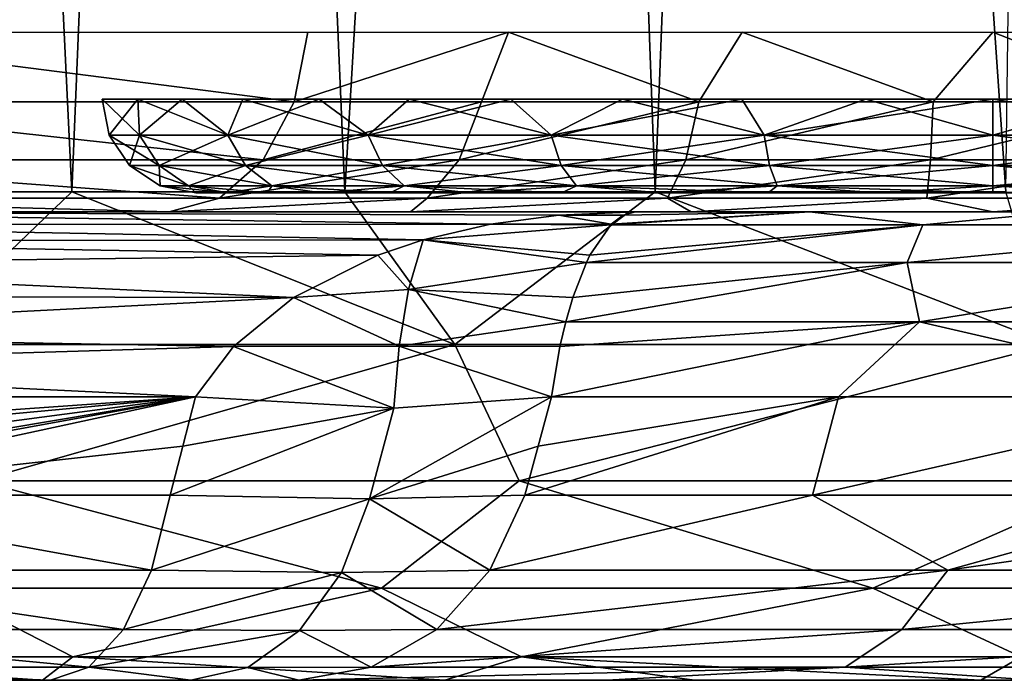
# Model space of a CAD drawing. Header units: millimetres. Extents: x -148 to 148, y -43 to 91.
# Tile 12 of 149: x -100 to -90, y -43 to -36. Entities that reach past the tile are written whole.
import ezdxf

# ---------------------------------------------------------------- set-up
doc = ezdxf.new("R2010")
doc.units = ezdxf.units.MM
doc.header["$LTSCALE"] = 65.185185
for name, color, linetype in [('147', 7, 'CONTINUOUS'), ('148', 7, 'CONTINUOUS'), ('20', 7, 'CONTINUOUS'), ('27', 7, 'CONTINUOUS'), ('29', 7, 'CONTINUOUS'), ('30', 7, 'CONTINUOUS'), ('322', 7, 'CONTINUOUS'), ('323', 7, 'CONTINUOUS'), ('324', 7, 'CONTINUOUS'), ('34', 7, 'CONTINUOUS'), ('44', 7, 'CONTINUOUS'), ('47', 7, 'CONTINUOUS'), ('59', 7, 'CONTINUOUS'), ('62', 7, 'CONTINUOUS'), ('63', 7, 'CONTINUOUS'), ('64', 7, 'CONTINUOUS'), ('73', 7, 'CONTINUOUS'), ('74', 7, 'CONTINUOUS')]:
    doc.layers.add(name, color=color, linetype=linetype)

msp = doc.modelspace()

# ---------------------------------------------------------------- linework, layer by layer
at = {"layer": '147', "color": 7, "linetype": 'Continuous'}
for points in [[(-103.416, -36.579, -20.009), (-103.268, -35.833, -20.156), (-97.453, -36.577, -14.047), (-103.416, -36.579, -20.009)], [(-103.268, -35.833, -20.156), (-97.306, -35.833, -14.194), (-97.453, -36.577, -14.047), (-103.268, -35.833, -20.156)], [(-103.744, -37.198, -19.68), (-103.416, -36.579, -20.009), (-97.782, -37.198, -13.718), (-103.744, -37.198, -19.68)], [(-97.782, -37.198, -13.718), (-103.416, -36.579, -20.009), (-97.453, -36.577, -14.047), (-97.782, -37.198, -13.718)], [(-104.209, -37.607, -19.215), (-103.744, -37.198, -19.68), (-98.247, -37.607, -13.253), (-104.209, -37.607, -19.215)], [(-98.247, -37.607, -13.253), (-103.744, -37.198, -19.68), (-97.782, -37.198, -13.718), (-98.247, -37.607, -13.253)], [(-98.785, -37.75, -12.715), (-104.747, -37.75, -18.677), (-104.209, -37.607, -19.215), (-98.785, -37.75, -12.715)], [(-98.785, -37.75, -12.715), (-104.209, -37.607, -19.215), (-98.247, -37.607, -13.253), (-98.785, -37.75, -12.715)]]:
    msp.add_3dface(points, dxfattribs=at)
at = {"layer": '148', "color": 7, "linetype": 'Continuous'}
for points in [[(-97.453, -36.577, -14.047), (-95.167, -35.833, -12.552), (-95.453, -36.577, -12.48), (-97.453, -36.577, -14.047)], [(-97.453, -36.577, -14.047), (-97.306, -35.833, -14.194), (-95.167, -35.833, -12.552), (-97.453, -36.577, -14.047)], [(-95.453, -36.577, -12.48), (-95.167, -35.833, -12.552), (-93.136, -36.577, -11.437), (-95.453, -36.577, -12.48)], [(-95.167, -35.833, -12.552), (-92.675, -35.833, -11.52), (-93.136, -36.577, -11.437), (-95.167, -35.833, -12.552)], [(-93.136, -36.577, -11.437), (-92.675, -35.833, -11.52), (-90.636, -36.577, -10.979), (-93.136, -36.577, -11.437)], [(-92.675, -35.833, -11.52), (-90.001, -35.833, -11.168), (-90.636, -36.577, -10.979), (-92.675, -35.833, -11.52)], [(-90.636, -36.577, -10.979), (-90.001, -35.833, -11.168), (-88.1, -36.577, -11.132), (-90.636, -36.577, -10.979)], [(-90.001, -35.833, -11.168), (-87.326, -35.833, -11.52), (-88.1, -36.577, -11.132), (-90.001, -35.833, -11.168)], [(-97.782, -37.198, -13.718), (-95.453, -36.577, -12.48), (-95.693, -37.198, -12.082), (-97.782, -37.198, -13.718)], [(-97.782, -37.198, -13.718), (-97.453, -36.577, -14.047), (-95.453, -36.577, -12.48), (-97.782, -37.198, -13.718)], [(-95.693, -37.198, -12.082), (-93.136, -36.577, -11.437), (-93.274, -37.198, -10.993), (-95.693, -37.198, -12.082)], [(-95.453, -36.577, -12.48), (-93.136, -36.577, -11.437), (-95.693, -37.198, -12.082), (-95.453, -36.577, -12.48)], [(-93.136, -36.577, -11.437), (-90.636, -36.577, -10.979), (-93.274, -37.198, -10.993), (-93.136, -36.577, -11.437)], [(-93.274, -37.198, -10.993), (-90.636, -36.577, -10.979), (-90.664, -37.198, -10.515), (-93.274, -37.198, -10.993)], [(-90.636, -36.577, -10.979), (-88.1, -36.577, -11.132), (-90.664, -37.198, -10.515), (-90.636, -36.577, -10.979)], [(-90.664, -37.198, -10.515), (-88.1, -36.577, -11.132), (-88.016, -37.198, -10.675), (-90.664, -37.198, -10.515)], [(-98.247, -37.607, -13.253), (-95.693, -37.198, -12.082), (-96.034, -37.607, -11.519), (-98.247, -37.607, -13.253)], [(-98.247, -37.607, -13.253), (-97.782, -37.198, -13.718), (-95.693, -37.198, -12.082), (-98.247, -37.607, -13.253)], [(-95.693, -37.198, -12.082), (-93.274, -37.198, -10.993), (-96.034, -37.607, -11.519), (-95.693, -37.198, -12.082)], [(-96.034, -37.607, -11.519), (-93.274, -37.198, -10.993), (-93.47, -37.607, -10.365), (-96.034, -37.607, -11.519)], [(-93.274, -37.198, -10.993), (-90.664, -37.198, -10.515), (-93.47, -37.607, -10.365), (-93.274, -37.198, -10.993)], [(-93.47, -37.607, -10.365), (-90.664, -37.198, -10.515), (-90.704, -37.607, -9.858), (-93.47, -37.607, -10.365)], [(-90.704, -37.607, -9.858), (-88.016, -37.198, -10.675), (-87.898, -37.607, -10.028), (-90.704, -37.607, -9.858)], [(-90.664, -37.198, -10.515), (-88.016, -37.198, -10.675), (-90.704, -37.607, -9.858), (-90.664, -37.198, -10.515)], [(-96.213, -37.75, -10.741), (-98.785, -37.75, -12.715), (-96.034, -37.607, -11.519), (-96.213, -37.75, -10.741)], [(-98.785, -37.75, -12.715), (-98.247, -37.607, -13.253), (-96.034, -37.607, -11.519), (-98.785, -37.75, -12.715)], [(-93.217, -37.75, -9.499), (-96.213, -37.75, -10.741), (-93.47, -37.607, -10.365), (-93.217, -37.75, -9.499)], [(-96.213, -37.75, -10.741), (-96.034, -37.607, -11.519), (-93.47, -37.607, -10.365), (-96.213, -37.75, -10.741)], [(-93.217, -37.75, -9.499), (-93.47, -37.607, -10.365), (-90.704, -37.607, -9.858), (-93.217, -37.75, -9.499)], [(-90.001, -37.75, -9.076), (-93.217, -37.75, -9.499), (-90.704, -37.607, -9.858), (-90.001, -37.75, -9.076)], [(-90.001, -37.75, -9.076), (-90.704, -37.607, -9.858), (-87.898, -37.607, -10.028), (-90.001, -37.75, -9.076)], [(-86.785, -37.75, -9.499), (-90.001, -37.75, -9.076), (-87.898, -37.607, -10.028), (-86.785, -37.75, -9.499)]]:
    msp.add_3dface(points, dxfattribs=at)
at = {"layer": '20', "color": 7, "linetype": 'Continuous'}
for points in [[(-104.639, -42.75, 10.142), (-100.051, -42.75, 12.468), (-103.247, -42.75, 15.975), (-104.639, -42.75, 10.142)], [(-103.247, -42.75, 15.975), (-100.051, -42.75, 12.468), (-100.135, -42.75, 20.914), (-103.247, -42.75, 15.975)], [(-100.051, -42.75, 12.468), (-98.554, -42.75, 13.51), (-100.135, -42.75, 20.914), (-100.051, -42.75, 12.468)], [(-100.135, -42.75, 20.914), (-97.401, -42.75, 14.923), (-95.845, -42.75, 26.1), (-100.135, -42.75, 20.914)], [(-98.554, -42.75, 13.51), (-97.401, -42.75, 14.923), (-100.135, -42.75, 20.914), (-98.554, -42.75, 13.51)], [(-95.845, -42.75, 26.1), (-97.401, -42.75, 14.923), (-94.117, -42.75, 19.57), (-95.845, -42.75, 26.1)], [(-93.181, -42.75, 28.778), (-95.845, -42.75, 26.1), (-94.117, -42.75, 19.57), (-93.181, -42.75, 28.778)], [(-89.547, -42.75, 24.51), (-93.181, -42.75, 28.778), (-94.117, -42.75, 19.57), (-89.547, -42.75, 24.51)], [(-90.128, -42.75, 31.498), (-93.181, -42.75, 28.778), (-89.547, -42.75, 24.51), (-90.128, -42.75, 31.498)], [(-86.652, -42.75, 34.247), (-90.128, -42.75, 31.498), (-89.547, -42.75, 24.51), (-86.652, -42.75, 34.247)]]:
    msp.add_3dface(points, dxfattribs=at)
at = {"layer": '27', "color": 7, "linetype": 'Continuous'}
for points in [[(-104.747, -37.75, -18.677), (-98.785, -37.75, -12.715), (-104.722, -37.75, -3.522), (-104.747, -37.75, -18.677)], [(-104.722, -37.75, -3.522), (-98.785, -37.75, -12.715), (-104.691, -37.75, -3.382), (-104.722, -37.75, -3.522)], [(-104.691, -37.75, -3.382), (-98.785, -37.75, -12.715), (-104.332, -37.75, -0.074), (-104.691, -37.75, -3.382)], [(-98.785, -37.75, -12.715), (-96.213, -37.75, -10.741), (-104.688, -37.75, 3.367), (-98.785, -37.75, -12.715)], [(-104.688, -37.75, 3.367), (-96.213, -37.75, -10.741), (-93.812, -37.75, 8.88), (-104.688, -37.75, 3.367)], [(-104.332, -37.75, -0.008), (-98.785, -37.75, -12.715), (-104.688, -37.75, 3.367), (-104.332, -37.75, -0.008)], [(-104.332, -37.75, -0.074), (-98.785, -37.75, -12.715), (-104.332, -37.75, -0.008), (-104.332, -37.75, -0.074)], [(-96.213, -37.75, -10.741), (-93.217, -37.75, -9.499), (-93.812, -37.75, 8.88), (-96.213, -37.75, -10.741)], [(-93.812, -37.75, 8.88), (-93.217, -37.75, -9.499), (-91.955, -37.75, 12.282), (-93.812, -37.75, 8.88)], [(-93.217, -37.75, -9.499), (-90.001, -37.75, -9.076), (-91.955, -37.75, 12.282), (-93.217, -37.75, -9.499)], [(-91.955, -37.75, 12.282), (-90.001, -37.75, -9.076), (-89.255, -37.75, 16.005), (-91.955, -37.75, 12.282)], [(-90.001, -37.75, -9.076), (-86.785, -37.75, -9.499), (-89.255, -37.75, 16.005), (-90.001, -37.75, -9.076)]]:
    msp.add_3dface(points, dxfattribs=at)
at = {"layer": '29', "color": 7, "linetype": 'Continuous'}
for points in [[(-91.925, -40.776, 17.797), (-94.991, -40.776, 13.461), (-91.646, -39.724, 17.533), (-91.925, -40.776, 17.797)], [(-91.646, -39.724, 17.533), (-94.991, -40.776, 13.461), (-94.85, -40.251, 13.325), (-91.646, -39.724, 17.533)], [(-94.708, -39.724, 13.189), (-91.646, -39.724, 17.533), (-94.85, -40.251, 13.325), (-94.708, -39.724, 13.189)], [(-87.316, -39.724, 22.213), (-91.925, -40.776, 17.797), (-91.646, -39.724, 17.533), (-87.316, -39.724, 22.213)], [(-87.599, -40.776, 22.472), (-91.925, -40.776, 17.797), (-87.316, -39.724, 22.213), (-87.599, -40.776, 22.472)]]:
    msp.add_3dface(points, dxfattribs=at)
at = {"layer": '30', "color": 7, "linetype": 'Continuous'}
for points in [[(-102.365, -37.538, 27.002), (-99.823, -37.538, 29.888), (-101.488, -3, 30.755), (-102.365, -37.538, 27.002)], [(-101.488, -3, 30.755), (-99.823, -37.538, 29.888), (-98.4, -3, 33.892), (-101.488, -3, 30.755)], [(-99.823, -37.538, 29.888), (-96.912, -37.538, 32.81), (-98.4, -3, 33.892), (-99.823, -37.538, 29.888)], [(-98.4, -3, 33.892), (-96.912, -37.538, 32.81), (-94.87, -3, 37.052), (-98.4, -3, 33.892)], [(-96.912, -37.538, 32.81), (-93.602, -37.538, 35.753), (-94.87, -3, 37.052), (-96.912, -37.538, 32.81)], [(-94.87, -3, 37.052), (-93.602, -37.538, 35.753), (-92.253, -3, 39.163), (-94.87, -3, 37.052)], [(-93.602, -37.538, 35.753), (-89.86, -37.538, 38.706), (-92.253, -3, 39.163), (-93.602, -37.538, 35.753)], [(-92.253, -3, 39.163), (-89.86, -37.538, 38.706), (-89.411, -3, 41.271), (-92.253, -3, 39.163)]]:
    msp.add_3dface(points, dxfattribs=at)
at = {"layer": '322', "color": 98, "linetype": 'Continuous', "true_color": 0x001a00}
for points in [[(-98.159, -37.55, -19.117), (-98.5, -37.55, -21.5), (-81.841, -37.55, -19.117), (-98.159, -37.55, -19.117)], [(-98.5, -37.55, -21.5), (-81.5, -37.55, -21.5), (-81.841, -37.55, -19.117), (-98.5, -37.55, -21.5)], [(-98.159, -37.55, -23.883), (-81.5, -37.55, -21.5), (-98.5, -37.55, -21.5), (-98.159, -37.55, -23.883)], [(-82.263, -37.55, -17.98), (-98.159, -37.55, -19.117), (-81.841, -37.55, -19.117), (-82.263, -37.55, -17.98)], [(-97.737, -37.55, -17.98), (-98.159, -37.55, -19.117), (-82.263, -37.55, -17.98), (-97.737, -37.55, -17.98)], [(-97.737, -37.55, -25.02), (-81.841, -37.55, -23.883), (-98.159, -37.55, -23.883), (-97.737, -37.55, -25.02)], [(-81.841, -37.55, -23.883), (-81.5, -37.55, -21.5), (-98.159, -37.55, -23.883), (-81.841, -37.55, -23.883)], [(-82.844, -37.55, -16.913), (-97.737, -37.55, -17.98), (-82.263, -37.55, -17.98), (-82.844, -37.55, -16.913)], [(-97.156, -37.55, -16.913), (-97.737, -37.55, -17.98), (-82.844, -37.55, -16.913), (-97.156, -37.55, -16.913)], [(-97.156, -37.55, -26.087), (-82.263, -37.55, -25.02), (-97.737, -37.55, -25.02), (-97.156, -37.55, -26.087)], [(-82.263, -37.55, -25.02), (-81.841, -37.55, -23.883), (-97.737, -37.55, -25.02), (-82.263, -37.55, -25.02)], [(-96.429, -37.55, -15.94), (-97.156, -37.55, -16.913), (-83.571, -37.55, -15.94), (-96.429, -37.55, -15.94)], [(-83.571, -37.55, -15.94), (-97.156, -37.55, -16.913), (-82.844, -37.55, -16.913), (-83.571, -37.55, -15.94)], [(-96.429, -37.55, -27.06), (-82.844, -37.55, -26.087), (-97.156, -37.55, -26.087), (-96.429, -37.55, -27.06)], [(-82.844, -37.55, -26.087), (-82.263, -37.55, -25.02), (-97.156, -37.55, -26.087), (-82.844, -37.55, -26.087)], [(-84.428, -37.55, -15.081), (-96.429, -37.55, -15.94), (-83.571, -37.55, -15.94), (-84.428, -37.55, -15.081)], [(-95.572, -37.55, -15.081), (-96.429, -37.55, -15.94), (-84.428, -37.55, -15.081), (-95.572, -37.55, -15.081)], [(-83.571, -37.55, -27.06), (-82.844, -37.55, -26.087), (-96.429, -37.55, -27.06), (-83.571, -37.55, -27.06)], [(-95.572, -37.55, -27.919), (-83.571, -37.55, -27.06), (-96.429, -37.55, -27.06), (-95.572, -37.55, -27.919)], [(-85.4, -37.55, -14.353), (-95.572, -37.55, -15.081), (-84.428, -37.55, -15.081), (-85.4, -37.55, -14.353)], [(-94.6, -37.55, -14.353), (-95.572, -37.55, -15.081), (-85.4, -37.55, -14.353), (-94.6, -37.55, -14.353)], [(-84.428, -37.55, -27.919), (-83.571, -37.55, -27.06), (-95.572, -37.55, -27.919), (-84.428, -37.55, -27.919)], [(-94.6, -37.55, -28.647), (-84.428, -37.55, -27.919), (-95.572, -37.55, -27.919), (-94.6, -37.55, -28.647)], [(-93.535, -37.55, -29.23), (-85.4, -37.55, -28.647), (-94.6, -37.55, -28.647), (-93.535, -37.55, -29.23)], [(-86.465, -37.55, -13.77), (-94.6, -37.55, -14.353), (-85.4, -37.55, -14.353), (-86.465, -37.55, -13.77)], [(-93.535, -37.55, -13.77), (-94.6, -37.55, -14.353), (-86.465, -37.55, -13.77), (-93.535, -37.55, -13.77)], [(-85.4, -37.55, -28.647), (-84.428, -37.55, -27.919), (-94.6, -37.55, -28.647), (-85.4, -37.55, -28.647)], [(-92.397, -37.55, -29.655), (-86.465, -37.55, -29.23), (-93.535, -37.55, -29.23), (-92.397, -37.55, -29.655)], [(-87.603, -37.55, -13.345), (-93.535, -37.55, -13.77), (-86.465, -37.55, -13.77), (-87.603, -37.55, -13.345)], [(-92.397, -37.55, -13.345), (-93.535, -37.55, -13.77), (-87.603, -37.55, -13.345), (-92.397, -37.55, -13.345)], [(-86.465, -37.55, -29.23), (-85.4, -37.55, -28.647), (-93.535, -37.55, -29.23), (-86.465, -37.55, -29.23)], [(-91.211, -37.55, -29.913), (-87.603, -37.55, -29.655), (-92.397, -37.55, -29.655), (-91.211, -37.55, -29.913)], [(-87.603, -37.55, -29.655), (-86.465, -37.55, -29.23), (-92.397, -37.55, -29.655), (-87.603, -37.55, -29.655)], [(-88.789, -37.55, -13.087), (-92.397, -37.55, -13.345), (-87.603, -37.55, -13.345), (-88.789, -37.55, -13.087)], [(-91.211, -37.55, -13.087), (-92.397, -37.55, -13.345), (-88.789, -37.55, -13.087), (-91.211, -37.55, -13.087)], [(-90, -37.55, -30), (-88.789, -37.55, -29.913), (-91.211, -37.55, -29.913), (-90, -37.55, -30)], [(-88.789, -37.55, -29.913), (-87.603, -37.55, -29.655), (-91.211, -37.55, -29.913), (-88.789, -37.55, -29.913)], [(-90, -37.55, -13), (-91.211, -37.55, -13.087), (-88.789, -37.55, -13.087), (-90, -37.55, -13)]]:
    msp.add_3dface(points, dxfattribs=at)
at = {"layer": '323', "color": 98, "linetype": 'Continuous', "true_color": 0x001a00}
for points in [[(-99.119, -36.55, -18.836), (-99.5, -36.55, -21.5), (-99.103, -36.933, -19.061), (-99.119, -36.55, -18.836)], [(-99.103, -36.933, -19.061), (-99.5, -36.55, -21.5), (-99.424, -36.933, -21.5), (-99.103, -36.933, -19.061)], [(-98.647, -36.55, -17.565), (-99.119, -36.55, -18.836), (-98.161, -36.933, -16.788), (-98.647, -36.55, -17.565)], [(-98.161, -36.933, -16.788), (-99.119, -36.55, -18.836), (-99.103, -36.933, -19.061), (-98.161, -36.933, -16.788)], [(-97.998, -36.55, -16.373), (-98.647, -36.55, -17.565), (-98.161, -36.933, -16.788), (-97.998, -36.55, -16.373)], [(-96.664, -36.933, -14.836), (-97.998, -36.55, -16.373), (-98.161, -36.933, -16.788), (-96.664, -36.933, -14.836)], [(-97.185, -36.55, -15.285), (-97.998, -36.55, -16.373), (-96.664, -36.933, -14.836), (-97.185, -36.55, -15.285)], [(-96.227, -36.55, -14.325), (-97.185, -36.55, -15.285), (-96.664, -36.933, -14.836), (-96.227, -36.55, -14.325)], [(-94.712, -36.933, -13.339), (-96.227, -36.55, -14.325), (-96.664, -36.933, -14.836), (-94.712, -36.933, -13.339)], [(-95.141, -36.55, -13.511), (-96.227, -36.55, -14.325), (-94.712, -36.933, -13.339), (-95.141, -36.55, -13.511)], [(-93.951, -36.55, -12.86), (-95.141, -36.55, -13.511), (-94.712, -36.933, -13.339), (-93.951, -36.55, -12.86)], [(-92.439, -36.933, -12.397), (-93.951, -36.55, -12.86), (-94.712, -36.933, -13.339), (-92.439, -36.933, -12.397)], [(-92.679, -36.55, -12.386), (-93.951, -36.55, -12.86), (-92.439, -36.933, -12.397), (-92.679, -36.55, -12.386)], [(-91.353, -36.55, -12.097), (-92.679, -36.55, -12.386), (-92.439, -36.933, -12.397), (-91.353, -36.55, -12.097)], [(-90, -36.933, -12.076), (-91.353, -36.55, -12.097), (-92.439, -36.933, -12.397), (-90, -36.933, -12.076)], [(-90, -36.55, -12), (-91.353, -36.55, -12.097), (-90, -36.933, -12.076), (-90, -36.55, -12)], [(-88.647, -36.55, -12.097), (-90, -36.55, -12), (-87.561, -36.933, -12.397), (-88.647, -36.55, -12.097)], [(-87.561, -36.933, -12.397), (-90, -36.55, -12), (-90, -36.933, -12.076), (-87.561, -36.933, -12.397)], [(-99.103, -36.933, -19.061), (-99.424, -36.933, -21.5), (-98.893, -37.257, -19.117), (-99.103, -36.933, -19.061)], [(-98.893, -37.257, -19.117), (-99.424, -36.933, -21.5), (-99.207, -37.257, -21.5), (-98.893, -37.257, -19.117)], [(-98.161, -36.933, -16.788), (-99.103, -36.933, -19.061), (-97.973, -37.257, -16.897), (-98.161, -36.933, -16.788)], [(-97.973, -37.257, -16.897), (-99.103, -36.933, -19.061), (-98.893, -37.257, -19.117), (-97.973, -37.257, -16.897)], [(-96.664, -36.933, -14.836), (-98.161, -36.933, -16.788), (-96.51, -37.257, -14.99), (-96.664, -36.933, -14.836)], [(-96.51, -37.257, -14.99), (-98.161, -36.933, -16.788), (-97.973, -37.257, -16.897), (-96.51, -37.257, -14.99)], [(-94.712, -36.933, -13.339), (-96.664, -36.933, -14.836), (-94.603, -37.257, -13.527), (-94.712, -36.933, -13.339)], [(-94.603, -37.257, -13.527), (-96.664, -36.933, -14.836), (-96.51, -37.257, -14.99), (-94.603, -37.257, -13.527)], [(-92.383, -37.257, -12.607), (-94.712, -36.933, -13.339), (-94.603, -37.257, -13.527), (-92.383, -37.257, -12.607)], [(-92.439, -36.933, -12.397), (-94.712, -36.933, -13.339), (-92.383, -37.257, -12.607), (-92.439, -36.933, -12.397)], [(-90, -36.933, -12.076), (-92.439, -36.933, -12.397), (-90, -37.257, -12.293), (-90, -36.933, -12.076)], [(-90, -37.257, -12.293), (-92.439, -36.933, -12.397), (-92.383, -37.257, -12.607), (-90, -37.257, -12.293)], [(-87.561, -36.933, -12.397), (-90, -36.933, -12.076), (-87.617, -37.257, -12.607), (-87.561, -36.933, -12.397)], [(-87.617, -37.257, -12.607), (-90, -36.933, -12.076), (-90, -37.257, -12.293), (-87.617, -37.257, -12.607)], [(-98.579, -37.474, -19.201), (-99.207, -37.257, -21.5), (-98.882, -37.474, -21.5), (-98.579, -37.474, -19.201)], [(-98.893, -37.257, -19.117), (-99.207, -37.257, -21.5), (-98.579, -37.474, -19.201), (-98.893, -37.257, -19.117)], [(-97.692, -37.474, -17.059), (-98.893, -37.257, -19.117), (-98.579, -37.474, -19.201), (-97.692, -37.474, -17.059)], [(-97.973, -37.257, -16.897), (-98.893, -37.257, -19.117), (-97.692, -37.474, -17.059), (-97.973, -37.257, -16.897)], [(-96.28, -37.474, -15.22), (-97.973, -37.257, -16.897), (-97.692, -37.474, -17.059), (-96.28, -37.474, -15.22)], [(-96.51, -37.257, -14.99), (-97.973, -37.257, -16.897), (-96.28, -37.474, -15.22), (-96.51, -37.257, -14.99)], [(-94.603, -37.257, -13.527), (-96.51, -37.257, -14.99), (-94.441, -37.474, -13.808), (-94.603, -37.257, -13.527)], [(-94.441, -37.474, -13.808), (-96.51, -37.257, -14.99), (-96.28, -37.474, -15.22), (-94.441, -37.474, -13.808)], [(-92.383, -37.257, -12.607), (-94.603, -37.257, -13.527), (-92.299, -37.474, -12.921), (-92.383, -37.257, -12.607)], [(-92.299, -37.474, -12.921), (-94.603, -37.257, -13.527), (-94.441, -37.474, -13.808), (-92.299, -37.474, -12.921)], [(-90, -37.257, -12.293), (-92.383, -37.257, -12.607), (-90, -37.474, -12.618), (-90, -37.257, -12.293)], [(-90, -37.474, -12.618), (-92.383, -37.257, -12.607), (-92.299, -37.474, -12.921), (-90, -37.474, -12.618)], [(-87.701, -37.474, -12.921), (-90, -37.257, -12.293), (-90, -37.474, -12.618), (-87.701, -37.474, -12.921)], [(-87.617, -37.257, -12.607), (-90, -37.257, -12.293), (-87.701, -37.474, -12.921), (-87.617, -37.257, -12.607)], [(-98.5, -37.55, -21.5), (-98.159, -37.55, -19.117), (-98.882, -37.474, -21.5), (-98.5, -37.55, -21.5)], [(-98.159, -37.55, -19.117), (-98.579, -37.474, -19.201), (-98.882, -37.474, -21.5), (-98.159, -37.55, -19.117)], [(-98.159, -37.55, -19.117), (-97.737, -37.55, -17.98), (-98.579, -37.474, -19.201), (-98.159, -37.55, -19.117)], [(-97.737, -37.55, -17.98), (-97.692, -37.474, -17.059), (-98.579, -37.474, -19.201), (-97.737, -37.55, -17.98)], [(-97.737, -37.55, -17.98), (-97.156, -37.55, -16.913), (-97.692, -37.474, -17.059), (-97.737, -37.55, -17.98)], [(-97.156, -37.55, -16.913), (-96.429, -37.55, -15.94), (-97.692, -37.474, -17.059), (-97.156, -37.55, -16.913)], [(-96.429, -37.55, -15.94), (-96.28, -37.474, -15.22), (-97.692, -37.474, -17.059), (-96.429, -37.55, -15.94)], [(-96.429, -37.55, -15.94), (-95.572, -37.55, -15.081), (-96.28, -37.474, -15.22), (-96.429, -37.55, -15.94)], [(-95.572, -37.55, -15.081), (-94.6, -37.55, -14.353), (-96.28, -37.474, -15.22), (-95.572, -37.55, -15.081)], [(-94.6, -37.55, -14.353), (-94.441, -37.474, -13.808), (-96.28, -37.474, -15.22), (-94.6, -37.55, -14.353)], [(-94.6, -37.55, -14.353), (-93.535, -37.55, -13.77), (-94.441, -37.474, -13.808), (-94.6, -37.55, -14.353)], [(-93.535, -37.55, -13.77), (-92.397, -37.55, -13.345), (-94.441, -37.474, -13.808), (-93.535, -37.55, -13.77)], [(-92.397, -37.55, -13.345), (-92.299, -37.474, -12.921), (-94.441, -37.474, -13.808), (-92.397, -37.55, -13.345)], [(-92.397, -37.55, -13.345), (-91.211, -37.55, -13.087), (-92.299, -37.474, -12.921), (-92.397, -37.55, -13.345)], [(-91.211, -37.55, -13.087), (-90, -37.55, -13), (-92.299, -37.474, -12.921), (-91.211, -37.55, -13.087)], [(-90, -37.55, -13), (-90, -37.474, -12.618), (-92.299, -37.474, -12.921), (-90, -37.55, -13)], [(-90, -37.55, -13), (-88.789, -37.55, -13.087), (-90, -37.474, -12.618), (-90, -37.55, -13)], [(-88.789, -37.55, -13.087), (-87.701, -37.474, -12.921), (-90, -37.474, -12.618), (-88.789, -37.55, -13.087)]]:
    msp.add_3dface(points, dxfattribs=at)
at = {"layer": '324', "color": 98, "linetype": 'Continuous', "true_color": 0x001a00}
for points in [[(-99.424, -36.933, -21.5), (-99.5, -36.55, -21.5), (-99.119, -36.55, -24.164), (-99.424, -36.933, -21.5)], [(-99.424, -36.933, -21.5), (-99.119, -36.55, -24.164), (-99.103, -36.933, -23.939), (-99.424, -36.933, -21.5)], [(-99.119, -36.55, -24.164), (-98.647, -36.55, -25.435), (-99.103, -36.933, -23.939), (-99.119, -36.55, -24.164)], [(-99.103, -36.933, -23.939), (-98.647, -36.55, -25.435), (-98.161, -36.933, -26.212), (-99.103, -36.933, -23.939)], [(-98.647, -36.55, -25.435), (-97.998, -36.55, -26.627), (-98.161, -36.933, -26.212), (-98.647, -36.55, -25.435)], [(-97.998, -36.55, -26.627), (-97.185, -36.55, -27.715), (-98.161, -36.933, -26.212), (-97.998, -36.55, -26.627)], [(-98.161, -36.933, -26.212), (-97.185, -36.55, -27.715), (-96.664, -36.933, -28.164), (-98.161, -36.933, -26.212)], [(-97.185, -36.55, -27.715), (-96.227, -36.55, -28.675), (-96.664, -36.933, -28.164), (-97.185, -36.55, -27.715)], [(-96.227, -36.55, -28.675), (-95.141, -36.55, -29.489), (-96.664, -36.933, -28.164), (-96.227, -36.55, -28.675)], [(-96.664, -36.933, -28.164), (-95.141, -36.55, -29.489), (-94.712, -36.933, -29.661), (-96.664, -36.933, -28.164)], [(-95.141, -36.55, -29.489), (-93.95, -36.55, -30.14), (-94.712, -36.933, -29.661), (-95.141, -36.55, -29.489)], [(-93.95, -36.55, -30.14), (-92.679, -36.55, -30.614), (-94.712, -36.933, -29.661), (-93.95, -36.55, -30.14)], [(-94.712, -36.933, -29.661), (-92.679, -36.55, -30.614), (-92.439, -36.933, -30.603), (-94.712, -36.933, -29.661)], [(-92.679, -36.55, -30.614), (-91.353, -36.55, -30.903), (-92.439, -36.933, -30.603), (-92.679, -36.55, -30.614)], [(-92.439, -36.933, -30.603), (-90, -36.55, -31), (-90, -36.933, -30.924), (-92.439, -36.933, -30.603)], [(-91.353, -36.55, -30.903), (-90, -36.55, -31), (-92.439, -36.933, -30.603), (-91.353, -36.55, -30.903)], [(-90, -36.55, -31), (-88.647, -36.55, -30.903), (-90, -36.933, -30.924), (-90, -36.55, -31)], [(-90, -36.933, -30.924), (-88.647, -36.55, -30.903), (-87.561, -36.933, -30.603), (-90, -36.933, -30.924)], [(-99.207, -37.257, -21.5), (-99.424, -36.933, -21.5), (-99.103, -36.933, -23.939), (-99.207, -37.257, -21.5)], [(-99.207, -37.257, -21.5), (-99.103, -36.933, -23.939), (-98.893, -37.257, -23.883), (-99.207, -37.257, -21.5)], [(-99.103, -36.933, -23.939), (-98.161, -36.933, -26.212), (-98.893, -37.257, -23.883), (-99.103, -36.933, -23.939)], [(-98.893, -37.257, -23.883), (-98.161, -36.933, -26.212), (-97.973, -37.257, -26.103), (-98.893, -37.257, -23.883)], [(-98.161, -36.933, -26.212), (-96.664, -36.933, -28.164), (-97.973, -37.257, -26.103), (-98.161, -36.933, -26.212)], [(-97.973, -37.257, -26.103), (-96.664, -36.933, -28.164), (-96.51, -37.257, -28.01), (-97.973, -37.257, -26.103)], [(-96.664, -36.933, -28.164), (-94.712, -36.933, -29.661), (-96.51, -37.257, -28.01), (-96.664, -36.933, -28.164)], [(-96.51, -37.257, -28.01), (-94.712, -36.933, -29.661), (-94.603, -37.257, -29.473), (-96.51, -37.257, -28.01)], [(-94.712, -36.933, -29.661), (-92.439, -36.933, -30.603), (-94.603, -37.257, -29.473), (-94.712, -36.933, -29.661)], [(-94.603, -37.257, -29.473), (-92.439, -36.933, -30.603), (-92.383, -37.257, -30.393), (-94.603, -37.257, -29.473)], [(-92.439, -36.933, -30.603), (-90, -36.933, -30.924), (-92.383, -37.257, -30.393), (-92.439, -36.933, -30.603)], [(-92.383, -37.257, -30.393), (-90, -36.933, -30.924), (-90, -37.257, -30.707), (-92.383, -37.257, -30.393)], [(-90, -36.933, -30.924), (-87.561, -36.933, -30.603), (-90, -37.257, -30.707), (-90, -36.933, -30.924)], [(-90, -37.257, -30.707), (-87.561, -36.933, -30.603), (-87.617, -37.257, -30.393), (-90, -37.257, -30.707)], [(-98.882, -37.474, -21.5), (-99.207, -37.257, -21.5), (-98.893, -37.257, -23.883), (-98.882, -37.474, -21.5)], [(-98.893, -37.257, -23.883), (-97.973, -37.257, -26.103), (-98.579, -37.474, -23.799), (-98.893, -37.257, -23.883)], [(-98.882, -37.474, -21.5), (-98.893, -37.257, -23.883), (-98.579, -37.474, -23.799), (-98.882, -37.474, -21.5)], [(-98.579, -37.474, -23.799), (-97.973, -37.257, -26.103), (-97.692, -37.474, -25.941), (-98.579, -37.474, -23.799)], [(-97.973, -37.257, -26.103), (-96.51, -37.257, -28.01), (-97.692, -37.474, -25.941), (-97.973, -37.257, -26.103)], [(-97.692, -37.474, -25.941), (-96.51, -37.257, -28.01), (-96.28, -37.474, -27.78), (-97.692, -37.474, -25.941)], [(-96.51, -37.257, -28.01), (-94.603, -37.257, -29.473), (-96.28, -37.474, -27.78), (-96.51, -37.257, -28.01)], [(-96.28, -37.474, -27.78), (-94.603, -37.257, -29.473), (-94.441, -37.474, -29.192), (-96.28, -37.474, -27.78)], [(-94.603, -37.257, -29.473), (-92.383, -37.257, -30.393), (-94.441, -37.474, -29.192), (-94.603, -37.257, -29.473)], [(-94.441, -37.474, -29.192), (-92.383, -37.257, -30.393), (-92.299, -37.474, -30.079), (-94.441, -37.474, -29.192)], [(-92.383, -37.257, -30.393), (-90, -37.257, -30.707), (-92.299, -37.474, -30.079), (-92.383, -37.257, -30.393)], [(-92.299, -37.474, -30.079), (-90, -37.257, -30.707), (-90, -37.474, -30.382), (-92.299, -37.474, -30.079)], [(-90, -37.257, -30.707), (-87.617, -37.257, -30.393), (-90, -37.474, -30.382), (-90, -37.257, -30.707)], [(-90, -37.474, -30.382), (-87.617, -37.257, -30.393), (-87.701, -37.474, -30.079), (-90, -37.474, -30.382)], [(-98.5, -37.55, -21.5), (-98.882, -37.474, -21.5), (-98.579, -37.474, -23.799), (-98.5, -37.55, -21.5)], [(-98.159, -37.55, -23.883), (-98.579, -37.474, -23.799), (-97.692, -37.474, -25.941), (-98.159, -37.55, -23.883)], [(-98.159, -37.55, -23.883), (-98.5, -37.55, -21.5), (-98.579, -37.474, -23.799), (-98.159, -37.55, -23.883)], [(-97.737, -37.55, -25.02), (-98.159, -37.55, -23.883), (-97.692, -37.474, -25.941), (-97.737, -37.55, -25.02)], [(-97.156, -37.55, -26.087), (-97.737, -37.55, -25.02), (-97.692, -37.474, -25.941), (-97.156, -37.55, -26.087)], [(-97.156, -37.55, -26.087), (-97.692, -37.474, -25.941), (-96.28, -37.474, -27.78), (-97.156, -37.55, -26.087)], [(-96.429, -37.55, -27.06), (-97.156, -37.55, -26.087), (-96.28, -37.474, -27.78), (-96.429, -37.55, -27.06)], [(-95.572, -37.55, -27.919), (-96.429, -37.55, -27.06), (-96.28, -37.474, -27.78), (-95.572, -37.55, -27.919)], [(-95.572, -37.55, -27.919), (-96.28, -37.474, -27.78), (-94.441, -37.474, -29.192), (-95.572, -37.55, -27.919)], [(-94.6, -37.55, -28.647), (-95.572, -37.55, -27.919), (-94.441, -37.474, -29.192), (-94.6, -37.55, -28.647)], [(-93.535, -37.55, -29.23), (-94.6, -37.55, -28.647), (-94.441, -37.474, -29.192), (-93.535, -37.55, -29.23)], [(-93.535, -37.55, -29.23), (-94.441, -37.474, -29.192), (-92.299, -37.474, -30.079), (-93.535, -37.55, -29.23)], [(-92.397, -37.55, -29.655), (-93.535, -37.55, -29.23), (-92.299, -37.474, -30.079), (-92.397, -37.55, -29.655)], [(-91.211, -37.55, -29.913), (-92.397, -37.55, -29.655), (-92.299, -37.474, -30.079), (-91.211, -37.55, -29.913)], [(-91.211, -37.55, -29.913), (-92.299, -37.474, -30.079), (-90, -37.474, -30.382), (-91.211, -37.55, -29.913)], [(-90, -37.55, -30), (-91.211, -37.55, -29.913), (-90, -37.474, -30.382), (-90, -37.55, -30)], [(-90, -37.55, -30), (-90, -37.474, -30.382), (-87.701, -37.474, -30.079), (-90, -37.55, -30)], [(-88.789, -37.55, -29.913), (-90, -37.55, -30), (-87.701, -37.474, -30.079), (-88.789, -37.55, -29.913)]]:
    msp.add_3dface(points, dxfattribs=at)
at = {"layer": '34', "color": 7, "linetype": 'Continuous'}
for points in [[(-99.823, -37.538, 29.888), (-102.365, -37.538, 27.002), (-101.52, -39.167, 27.483), (-99.823, -37.538, 29.888)], [(-99.823, -37.538, 29.888), (-101.52, -39.167, 27.483), (-95.74, -39.167, 33.437), (-99.823, -37.538, 29.888)], [(-96.912, -37.538, 32.81), (-99.823, -37.538, 29.888), (-95.74, -39.167, 33.437), (-96.912, -37.538, 32.81)], [(-93.602, -37.538, 35.753), (-96.912, -37.538, 32.81), (-95.74, -39.167, 33.437), (-93.602, -37.538, 35.753)], [(-93.602, -37.538, 35.753), (-95.74, -39.167, 33.437), (-89.372, -39.167, 38.648), (-93.602, -37.538, 35.753)], [(-89.86, -37.538, 38.706), (-93.602, -37.538, 35.753), (-89.372, -39.167, 38.648), (-89.86, -37.538, 38.706)], [(-101.52, -39.167, 27.483), (-100.82, -40.622, 27.056), (-95.74, -39.167, 33.437), (-101.52, -39.167, 27.483)], [(-100.82, -40.622, 27.056), (-95.052, -40.622, 32.967), (-95.74, -39.167, 33.437), (-100.82, -40.622, 27.056)], [(-95.74, -39.167, 33.437), (-95.052, -40.622, 32.967), (-89.372, -39.167, 38.648), (-95.74, -39.167, 33.437)], [(-95.052, -40.622, 32.967), (-88.685, -40.622, 38.147), (-89.372, -39.167, 38.648), (-95.052, -40.622, 32.967)], [(-101.24, -41.768, 24.647), (-96.52, -41.768, 29.908), (-100.82, -40.622, 27.056), (-101.24, -41.768, 24.647)], [(-100.82, -40.622, 27.056), (-96.52, -41.768, 29.908), (-95.052, -40.622, 32.967), (-100.82, -40.622, 27.056)], [(-96.52, -41.768, 29.908), (-91.279, -41.768, 34.617), (-95.052, -40.622, 32.967), (-96.52, -41.768, 29.908)], [(-95.052, -40.622, 32.967), (-91.279, -41.768, 34.617), (-88.685, -40.622, 38.147), (-95.052, -40.622, 32.967)], [(-91.279, -41.768, 34.617), (-85.644, -41.768, 38.819), (-88.685, -40.622, 38.147), (-91.279, -41.768, 34.617)], [(-103.862, -42.5, 18.22), (-99.813, -42.5, 24.035), (-101.24, -41.768, 24.647), (-103.862, -42.5, 18.22)], [(-101.24, -41.768, 24.647), (-99.813, -42.5, 24.035), (-96.52, -41.768, 29.908), (-101.24, -41.768, 24.647)], [(-99.813, -42.5, 24.035), (-95.029, -42.5, 29.276), (-96.52, -41.768, 29.908), (-99.813, -42.5, 24.035)], [(-96.52, -41.768, 29.908), (-95.029, -42.5, 29.276), (-91.279, -41.768, 34.617), (-96.52, -41.768, 29.908)], [(-95.029, -42.5, 29.276), (-89.698, -42.5, 33.969), (-91.279, -41.768, 34.617), (-95.029, -42.5, 29.276)], [(-91.279, -41.768, 34.617), (-89.698, -42.5, 33.969), (-85.644, -41.768, 38.819), (-91.279, -41.768, 34.617)], [(-103.862, -42.5, 18.22), (-100.135, -42.75, 20.914), (-99.813, -42.5, 24.035), (-103.862, -42.5, 18.22)], [(-103.247, -42.75, 15.975), (-100.135, -42.75, 20.914), (-103.862, -42.5, 18.22), (-103.247, -42.75, 15.975)], [(-100.135, -42.75, 20.914), (-95.845, -42.75, 26.1), (-99.813, -42.5, 24.035), (-100.135, -42.75, 20.914)], [(-99.813, -42.5, 24.035), (-95.845, -42.75, 26.1), (-95.029, -42.5, 29.276), (-99.813, -42.5, 24.035)], [(-95.845, -42.75, 26.1), (-93.181, -42.75, 28.778), (-95.029, -42.5, 29.276), (-95.845, -42.75, 26.1)], [(-95.029, -42.5, 29.276), (-90.128, -42.75, 31.498), (-89.698, -42.5, 33.969), (-95.029, -42.5, 29.276)], [(-93.181, -42.75, 28.778), (-90.128, -42.75, 31.498), (-95.029, -42.5, 29.276), (-93.181, -42.75, 28.778)], [(-90.128, -42.75, 31.498), (-86.652, -42.75, 34.247), (-89.698, -42.5, 33.969), (-90.128, -42.75, 31.498)]]:
    msp.add_3dface(points, dxfattribs=at)
at = {"layer": '44', "color": 7, "linetype": 'Continuous'}
for points in [[(-94.076, -37.889, 10.396), (-91.955, -37.75, 12.282), (-90.745, -37.889, 15.58), (-94.076, -37.889, 10.396)], [(-94.07, -37.883, 10.367), (-91.955, -37.75, 12.282), (-94.076, -37.889, 10.396), (-94.07, -37.883, 10.367)], [(-93.944, -37.786, 9.679), (-91.955, -37.75, 12.282), (-94.07, -37.883, 10.367), (-93.944, -37.786, 9.679)], [(-93.812, -37.75, 8.88), (-91.955, -37.75, 12.282), (-93.944, -37.786, 9.679), (-93.812, -37.75, 8.88)], [(-91.955, -37.75, 12.282), (-89.255, -37.75, 16.005), (-90.745, -37.889, 15.58), (-91.955, -37.75, 12.282)], [(-90.745, -37.889, 15.58), (-89.255, -37.75, 16.005), (-86.645, -37.889, 20.193), (-90.745, -37.889, 15.58)], [(-90.745, -37.889, 15.58), (-90.915, -38.293, 16.691), (-94.335, -38.293, 11.645), (-90.745, -37.889, 15.58)], [(-90.745, -37.889, 15.58), (-94.335, -38.293, 11.645), (-94.297, -38.214, 11.47), (-90.745, -37.889, 15.58)], [(-94.076, -37.889, 10.396), (-90.745, -37.889, 15.58), (-94.297, -38.214, 11.47), (-94.076, -37.889, 10.396)], [(-90.745, -37.889, 15.58), (-86.645, -37.889, 20.193), (-90.915, -38.293, 16.691), (-90.745, -37.889, 15.58)], [(-86.645, -37.889, 20.193), (-86.808, -38.293, 21.179), (-90.915, -38.293, 16.691), (-86.645, -37.889, 20.193)], [(-90.784, -38.925, 17.891), (-94.556, -38.925, 12.588), (-90.915, -38.293, 16.691), (-90.784, -38.925, 17.891)], [(-94.556, -38.925, 12.588), (-94.481, -38.667, 12.275), (-90.915, -38.293, 16.691), (-94.556, -38.925, 12.588)], [(-90.915, -38.293, 16.691), (-94.481, -38.667, 12.275), (-94.335, -38.293, 11.645), (-90.915, -38.293, 16.691)], [(-86.808, -38.293, 21.179), (-90.784, -38.925, 17.891), (-90.915, -38.293, 16.691), (-86.808, -38.293, 21.179)], [(-86.305, -38.925, 22.562), (-90.784, -38.925, 17.891), (-86.808, -38.293, 21.179), (-86.305, -38.925, 22.562)], [(-91.646, -39.724, 17.533), (-94.708, -39.724, 13.189), (-90.784, -38.925, 17.891), (-91.646, -39.724, 17.533)], [(-90.784, -38.925, 17.891), (-94.708, -39.724, 13.189), (-94.618, -39.187, 12.836), (-90.784, -38.925, 17.891)], [(-94.556, -38.925, 12.588), (-90.784, -38.925, 17.891), (-94.618, -39.187, 12.836), (-94.556, -38.925, 12.588)], [(-87.316, -39.724, 22.213), (-91.646, -39.724, 17.533), (-90.784, -38.925, 17.891), (-87.316, -39.724, 22.213)], [(-86.305, -38.925, 22.562), (-87.316, -39.724, 22.213), (-90.784, -38.925, 17.891), (-86.305, -38.925, 22.562)]]:
    msp.add_3dface(points, dxfattribs=at)
at = {"layer": '47', "color": 7, "linetype": 'Continuous'}
for points in [[(-95.366, -41.575, 13.688), (-91.925, -40.776, 17.797), (-90.481, -41.575, 20.149), (-95.366, -41.575, 13.688)], [(-94.991, -40.776, 13.461), (-91.925, -40.776, 17.797), (-95.366, -41.575, 13.688), (-94.991, -40.776, 13.461)], [(-91.925, -40.776, 17.797), (-87.599, -40.776, 22.472), (-90.481, -41.575, 20.149), (-91.925, -40.776, 17.797)], [(-87.599, -40.776, 22.472), (-84.871, -40.776, 24.922), (-90.481, -41.575, 20.149), (-87.599, -40.776, 22.472)], [(-90.481, -41.575, 20.149), (-84.871, -40.776, 24.922), (-84.54, -41.575, 25.769), (-90.481, -41.575, 20.149)], [(-95.93, -42.207, 14.03), (-90.481, -41.575, 20.149), (-90.969, -42.207, 20.593), (-95.93, -42.207, 14.03)], [(-95.366, -41.575, 13.688), (-90.481, -41.575, 20.149), (-95.93, -42.207, 14.03), (-95.366, -41.575, 13.688)], [(-84.54, -41.575, 25.769), (-84.959, -42.207, 26.278), (-90.969, -42.207, 20.593), (-84.54, -41.575, 25.769)], [(-90.481, -41.575, 20.149), (-84.54, -41.575, 25.769), (-90.969, -42.207, 20.593), (-90.481, -41.575, 20.149)], [(-96.63, -42.611, 14.455), (-95.93, -42.207, 14.03), (-90.969, -42.207, 20.593), (-96.63, -42.611, 14.455)], [(-91.575, -42.611, 21.145), (-96.63, -42.611, 14.455), (-90.969, -42.207, 20.593), (-91.575, -42.611, 21.145)], [(-84.959, -42.207, 26.278), (-91.575, -42.611, 21.145), (-90.969, -42.207, 20.593), (-84.959, -42.207, 26.278)], [(-85.48, -42.611, 26.91), (-91.575, -42.611, 21.145), (-84.959, -42.207, 26.278), (-85.48, -42.611, 26.91)], [(-91.575, -42.611, 21.145), (-97.401, -42.75, 14.923), (-96.63, -42.611, 14.455), (-91.575, -42.611, 21.145)], [(-94.117, -42.75, 19.57), (-97.401, -42.75, 14.923), (-91.575, -42.611, 21.145), (-94.117, -42.75, 19.57)], [(-89.547, -42.75, 24.51), (-94.117, -42.75, 19.57), (-91.575, -42.611, 21.145), (-89.547, -42.75, 24.51)], [(-85.48, -42.611, 26.91), (-89.547, -42.75, 24.51), (-91.575, -42.611, 21.145), (-85.48, -42.611, 26.91)]]:
    msp.add_3dface(points, dxfattribs=at)
at = {"layer": '59', "color": 7, "linetype": 'Continuous'}
for points in [[(-104.716, -40.162, 6.692), (-104.987, -39.724, 6.376), (-98.506, -39.724, 9.662), (-104.716, -40.162, 6.692)], [(-104.597, -40.291, 6.805), (-104.716, -40.162, 6.692), (-98.506, -39.724, 9.662), (-104.597, -40.291, 6.805)], [(-104.34, -40.496, 7.019), (-104.597, -40.291, 6.805), (-98.506, -39.724, 9.662), (-104.34, -40.496, 7.019)], [(-104.037, -40.652, 7.236), (-104.34, -40.496, 7.019), (-98.506, -39.724, 9.662), (-104.037, -40.652, 7.236)], [(-103.88, -40.705, 7.338), (-104.037, -40.652, 7.236), (-98.506, -39.724, 9.662), (-103.88, -40.705, 7.338)], [(-103.365, -40.776, 7.628), (-103.88, -40.705, 7.338), (-98.506, -39.724, 9.662), (-103.365, -40.776, 7.628)], [(-98.641, -40.251, 9.808), (-103.365, -40.776, 7.628), (-98.506, -39.724, 9.662), (-98.641, -40.251, 9.808)], [(-98.776, -40.776, 9.954), (-103.365, -40.776, 7.628), (-98.641, -40.251, 9.808), (-98.776, -40.776, 9.954)]]:
    msp.add_3dface(points, dxfattribs=at)
at = {"layer": '62', "color": 7, "linetype": 'Continuous'}
for points in [[(-104.752, -37.888, 4.345), (-104.688, -37.75, 3.367), (-95.357, -37.883, 9.088), (-104.752, -37.888, 4.345)], [(-95.357, -37.883, 9.088), (-104.688, -37.75, 3.367), (-94.63, -37.786, 8.983), (-95.357, -37.883, 9.088)], [(-104.688, -37.75, 3.367), (-93.812, -37.75, 8.88), (-94.63, -37.786, 8.983), (-104.688, -37.75, 3.367)], [(-104.839, -38.065, 4.791), (-104.752, -37.888, 4.345), (-96.075, -38.051, 9.202), (-104.839, -38.065, 4.791)], [(-96.075, -38.051, 9.202), (-104.752, -37.888, 4.345), (-95.357, -37.883, 9.088), (-96.075, -38.051, 9.202)], [(-104.954, -38.319, 5.203), (-104.839, -38.065, 4.791), (-96.56, -38.214, 9.285), (-104.954, -38.319, 5.203)], [(-96.56, -38.214, 9.285), (-104.839, -38.065, 4.791), (-96.075, -38.051, 9.202), (-96.56, -38.214, 9.285)], [(-97.461, -38.667, 9.451), (-104.954, -38.319, 5.203), (-96.56, -38.214, 9.285), (-97.461, -38.667, 9.451)], [(-105.083, -38.653, 5.572), (-104.954, -38.319, 5.203), (-97.461, -38.667, 9.451), (-105.083, -38.653, 5.572)], [(-105.209, -39.065, 5.886), (-105.083, -38.653, 5.572), (-97.461, -38.667, 9.451), (-105.209, -39.065, 5.886)], [(-98.1, -39.187, 9.577), (-105.209, -39.065, 5.886), (-97.461, -38.667, 9.451), (-98.1, -39.187, 9.577)], [(-105.202, -39.4, 6.11), (-105.209, -39.065, 5.886), (-98.1, -39.187, 9.577), (-105.202, -39.4, 6.11)], [(-98.506, -39.724, 9.662), (-105.202, -39.4, 6.11), (-98.1, -39.187, 9.577), (-98.506, -39.724, 9.662)], [(-98.506, -39.724, 9.662), (-104.987, -39.724, 6.376), (-105.202, -39.4, 6.11), (-98.506, -39.724, 9.662)]]:
    msp.add_3dface(points, dxfattribs=at)
at = {"layer": '63', "color": 7, "linetype": 'Continuous'}
for points in [[(-98.641, -40.251, 9.808), (-98.506, -39.724, 9.662), (-96.389, -39.845, 11.191), (-98.641, -40.251, 9.808)], [(-94.708, -39.724, 13.189), (-96.647, -40.812, 11.452), (-96.389, -39.845, 11.191), (-94.708, -39.724, 13.189)], [(-94.708, -39.724, 13.189), (-94.85, -40.251, 13.325), (-96.647, -40.812, 11.452), (-94.708, -39.724, 13.189)], [(-96.647, -40.812, 11.452), (-98.776, -40.776, 9.954), (-96.389, -39.845, 11.191), (-96.647, -40.812, 11.452)], [(-98.776, -40.776, 9.954), (-98.641, -40.251, 9.808), (-96.389, -39.845, 11.191), (-98.776, -40.776, 9.954)], [(-94.85, -40.251, 13.325), (-94.991, -40.776, 13.461), (-96.647, -40.812, 11.452), (-94.85, -40.251, 13.325)]]:
    msp.add_3dface(points, dxfattribs=at)
at = {"layer": '64', "color": 7, "linetype": 'Continuous'}
for points in [[(-94.07, -37.883, 10.367), (-95.357, -37.883, 9.088), (-94.63, -37.786, 8.983), (-94.07, -37.883, 10.367)], [(-93.812, -37.75, 8.88), (-93.944, -37.786, 9.679), (-94.63, -37.786, 8.983), (-93.812, -37.75, 8.88)], [(-93.944, -37.786, 9.679), (-94.07, -37.883, 10.367), (-94.63, -37.786, 8.983), (-93.944, -37.786, 9.679)], [(-94.076, -37.889, 10.396), (-96.075, -38.051, 9.202), (-95.357, -37.883, 9.088), (-94.076, -37.889, 10.396)], [(-94.076, -37.889, 10.396), (-94.297, -38.214, 11.47), (-96.075, -38.051, 9.202), (-94.076, -37.889, 10.396)], [(-94.07, -37.883, 10.367), (-94.076, -37.889, 10.396), (-95.357, -37.883, 9.088), (-94.07, -37.883, 10.367)], [(-96.56, -38.214, 9.285), (-96.075, -38.051, 9.202), (-96.231, -38.58, 10.097), (-96.56, -38.214, 9.285)], [(-96.075, -38.051, 9.202), (-94.335, -38.293, 11.645), (-96.231, -38.58, 10.097), (-96.075, -38.051, 9.202)], [(-94.297, -38.214, 11.47), (-94.335, -38.293, 11.645), (-96.075, -38.051, 9.202), (-94.297, -38.214, 11.47)], [(-97.461, -38.667, 9.451), (-96.56, -38.214, 9.285), (-96.231, -38.58, 10.097), (-97.461, -38.667, 9.451)], [(-94.335, -38.293, 11.645), (-94.481, -38.667, 12.275), (-96.231, -38.58, 10.097), (-94.335, -38.293, 11.645)], [(-96.333, -39.185, 10.758), (-97.461, -38.667, 9.451), (-96.231, -38.58, 10.097), (-96.333, -39.185, 10.758)], [(-94.556, -38.925, 12.588), (-96.333, -39.185, 10.758), (-96.231, -38.58, 10.097), (-94.556, -38.925, 12.588)], [(-94.481, -38.667, 12.275), (-94.556, -38.925, 12.588), (-96.231, -38.58, 10.097), (-94.481, -38.667, 12.275)], [(-98.1, -39.187, 9.577), (-97.461, -38.667, 9.451), (-96.333, -39.185, 10.758), (-98.1, -39.187, 9.577)], [(-94.556, -38.925, 12.588), (-94.618, -39.187, 12.836), (-96.333, -39.185, 10.758), (-94.556, -38.925, 12.588)], [(-98.506, -39.724, 9.662), (-98.1, -39.187, 9.577), (-96.389, -39.845, 11.191), (-98.506, -39.724, 9.662)], [(-96.389, -39.845, 11.191), (-98.1, -39.187, 9.577), (-96.333, -39.185, 10.758), (-96.389, -39.845, 11.191)], [(-94.708, -39.724, 13.189), (-96.389, -39.845, 11.191), (-96.333, -39.185, 10.758), (-94.708, -39.724, 13.189)], [(-94.618, -39.187, 12.836), (-94.708, -39.724, 13.189), (-96.333, -39.185, 10.758), (-94.618, -39.187, 12.836)]]:
    msp.add_3dface(points, dxfattribs=at)
at = {"layer": '73', "color": 7, "linetype": 'Continuous'}
for points in [[(-98.776, -40.776, 9.954), (-96.647, -40.812, 11.452), (-98.975, -41.576, 10.345), (-98.776, -40.776, 9.954)], [(-96.647, -40.812, 11.452), (-96.948, -41.599, 11.777), (-98.975, -41.576, 10.345), (-96.647, -40.812, 11.452)], [(-96.647, -40.812, 11.452), (-95.366, -41.575, 13.688), (-96.948, -41.599, 11.777), (-96.647, -40.812, 11.452)], [(-94.991, -40.776, 13.461), (-95.366, -41.575, 13.688), (-96.647, -40.812, 11.452), (-94.991, -40.776, 13.461)], [(-98.975, -41.576, 10.345), (-96.948, -41.599, 11.777), (-99.273, -42.207, 10.933), (-98.975, -41.576, 10.345)], [(-95.366, -41.575, 13.688), (-95.93, -42.207, 14.03), (-96.948, -41.599, 11.777), (-95.366, -41.575, 13.688)], [(-96.948, -41.599, 11.777), (-97.395, -42.218, 12.259), (-99.273, -42.207, 10.933), (-96.948, -41.599, 11.777)], [(-95.93, -42.207, 14.03), (-97.395, -42.218, 12.259), (-96.948, -41.599, 11.777), (-95.93, -42.207, 14.03)], [(-99.273, -42.207, 10.933), (-97.395, -42.218, 12.259), (-99.643, -42.611, 11.663), (-99.273, -42.207, 10.933)], [(-95.93, -42.207, 14.03), (-96.63, -42.611, 14.455), (-97.395, -42.218, 12.259), (-95.93, -42.207, 14.03)], [(-97.395, -42.218, 12.259), (-97.947, -42.614, 12.855), (-99.643, -42.611, 11.663), (-97.395, -42.218, 12.259)], [(-96.63, -42.611, 14.455), (-97.947, -42.614, 12.855), (-97.395, -42.218, 12.259), (-96.63, -42.611, 14.455)], [(-98.554, -42.75, 13.51), (-100.051, -42.75, 12.468), (-99.643, -42.611, 11.663), (-98.554, -42.75, 13.51)], [(-97.947, -42.614, 12.855), (-98.554, -42.75, 13.51), (-99.643, -42.611, 11.663), (-97.947, -42.614, 12.855)], [(-97.401, -42.75, 14.923), (-98.554, -42.75, 13.51), (-97.947, -42.614, 12.855), (-97.401, -42.75, 14.923)], [(-96.63, -42.611, 14.455), (-97.401, -42.75, 14.923), (-97.947, -42.614, 12.855), (-96.63, -42.611, 14.455)]]:
    msp.add_3dface(points, dxfattribs=at)
at = {"layer": '74', "color": 7, "linetype": 'Continuous'}
for points in [[(-103.365, -40.776, 7.628), (-98.975, -41.576, 10.345), (-103.563, -41.576, 8.019), (-103.365, -40.776, 7.628)], [(-103.365, -40.776, 7.628), (-98.776, -40.776, 9.954), (-98.975, -41.576, 10.345), (-103.365, -40.776, 7.628)], [(-103.563, -41.576, 8.019), (-99.273, -42.207, 10.933), (-103.861, -42.207, 8.608), (-103.563, -41.576, 8.019)], [(-98.975, -41.576, 10.345), (-99.273, -42.207, 10.933), (-103.563, -41.576, 8.019), (-98.975, -41.576, 10.345)], [(-103.861, -42.207, 8.608), (-99.643, -42.611, 11.663), (-104.231, -42.611, 9.338), (-103.861, -42.207, 8.608)], [(-99.273, -42.207, 10.933), (-99.643, -42.611, 11.663), (-103.861, -42.207, 8.608), (-99.273, -42.207, 10.933)], [(-100.051, -42.75, 12.468), (-104.639, -42.75, 10.142), (-104.231, -42.611, 9.338), (-100.051, -42.75, 12.468)], [(-99.643, -42.611, 11.663), (-100.051, -42.75, 12.468), (-104.231, -42.611, 9.338), (-99.643, -42.611, 11.663)]]:
    msp.add_3dface(points, dxfattribs=at)

doc.saveas('drawing.dxf')
